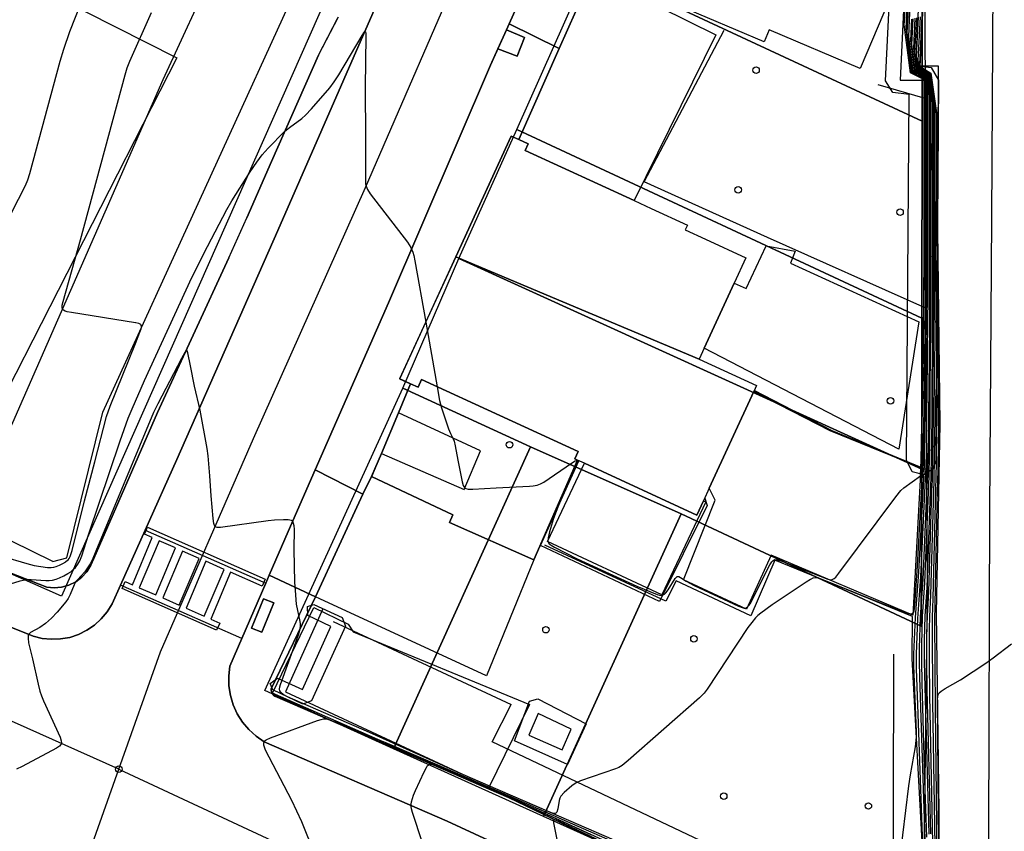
# Model space of a CAD drawing. Extents: x 0 to 85000, y -1 to 75000.
# Tile 75 of 147: x 39161 to 39312, y 62311 to 62436. Entities that reach past the tile are written whole.
import ezdxf

# ---------------------------------------------------------------- set-up
doc = ezdxf.new("R2010")
doc.units = 0
doc.header["$MEASUREMENT"] = 0
doc.header["$PDMODE"] = 33
doc.header["$PDSIZE"] = -3
for name, color, linetype in [('BOS3D_ACTIVE_POLY_CLIP', 227, 'CONTINUOUS'), ('BOS3D_PAVEMENT_MARKINGS_PO', 9, 'CONTINUOUS'), ('CONTOUR_CLIP', 120, 'CONTINUOUS'), ('DRIVEWAY_CLIP', 210, 'CONTINUOUS'), ('DTM_INFOTECHBREAKS_CLIP', 4, 'CONTINUOUS'), ('DTM_POINT', 158, 'CONTINUOUS'), ('FENCE_CLIP', 96, 'CONTINUOUS'), ('IMPERV_OTHER_CLIP', 126, 'CONTINUOUS'), ('PARCELS_FULL_17_CLIP', 7, 'CONTINUOUS'), ('RAIL_CLIP', 171, 'CONTINUOUS'), ('ROAD_CLIP', 197, 'CONTINUOUS'), ('SIDEWALK_CLIP', 78, 'CONTINUOUS'), ('SPOT_ELEV', 82, 'CONTINUOUS')]:
    doc.layers.add(name, color=color, linetype=linetype)

msp = doc.modelspace()

# ---------------------------------------------------------------- linework, layer by layer
at = {"layer": 'BOS3D_ACTIVE_POLY_CLIP'}
for points, elevation in [([(39294.48, 62438.75), (39289.96, 62428.14), (39276.01, 62434.08), (39275.21, 62432.21), (39249.1, 62443.33), (39247.82, 62443.87), (39255.84, 62462.72), (39256.64, 62462.37), (39279.81, 62452.51), (39284, 62450.72), (39283.69, 62450), (39281.51, 62444.89), (39285.33, 62443.27), (39292.98, 62440.01), (39294.51, 62439.36), (39294.71, 62439.28)], 46), ([(39301.12, 62366.53), (39299.73, 62365.69), (39297.97, 62366.11), (39297.09, 62367.93), (39297.51, 62424.1), (39294.97, 62424.42), (39293.89, 62426.21), (39294.48, 62438.75), (39294.51, 62439.36), (39295.19, 62453.54), (39297.28, 62455.45), (39299, 62454.8), (39299.66, 62453.33), (39298.49, 62428.59), (39300.88, 62428.29), (39302.01, 62426.34), (39301.59, 62367.86)], 20.76), ([(39265.24, 62383.46), (39227.87, 62399.2), (39236.39, 62417.74), (39237.53, 62417.21), (39238.99, 62416.54), (39238.52, 62415.52), (39255.24, 62407.83), (39257.89, 62406.62), (39263.46, 62404.05), (39263.12, 62403.3), (39266.23, 62401.87), (39272.4, 62399.03), (39270.6, 62395.12), (39266.01, 62385.14)], 46), ([(39265.24, 62383.46), (39274.05, 62379.41), (39273.63, 62378.5), (39266.78, 62363.6), (39265.91, 62361.69), (39264.9, 62359.5), (39247.61, 62367.45), (39246.57, 62367.93), (39246.16, 62368.11), (39246.68, 62369.25), (39222.61, 62380.31), (39222.08, 62379.14), (39220.92, 62379.67), (39219.25, 62380.44), (39227.87, 62399.2)], 46), ([(39210.93, 62342.44), (39205.72, 62330.93), (39204.38, 62330.44), (39199.78, 62332.63), (39199.35, 62333.59), (39200.47, 62334.45), (39204.31, 62332.68), (39208.69, 62342.36), (39205.13, 62344.04), (39205.07, 62345.45), (39206.08, 62345.74), (39210.43, 62343.77)], 20.2), ([(39240.46, 62331.24), (39247.87, 62327.41), (39245.03, 62321.18), (39236.86, 62324.81), (39239.19, 62330.88)], 20.16), ([(39239.1, 62325.68), (39244.18, 62323.43), (39245.61, 62326.58), (39240.54, 62328.99)], 20.16)]:
    msp.add_lwpolyline(points, close=True, dxfattribs=dict(at, elevation=elevation))
at = {"layer": 'BOS3D_ACTIVE_POLY_CLIP', "elevation": 85.5}
msp.add_lwpolyline([(39147.5, 62448.75), (39185, 62429.75), (39153.75, 62368.5), (39115.06, 62388), (39115.81, 62389.75), (39104.05, 62396.1), (39104, 62396), (39093.11, 62401.97), (39092.19, 62400.25), (39092.14, 62400.28), (39092.12, 62400.25), (39088.41, 62402.21), (39054.06, 62420), (39066.94, 62445.5)], dxfattribs=at)
at = {"layer": 'BOS3D_PAVEMENT_MARKINGS_PO'}
for points in [[(39180.53, 62357.63), (39198.59, 62349.65), (39198.11, 62348.56), (39193.27, 62350.7), (39190.25, 62343.49), (39191.61, 62342.89), (39191.13, 62341.8), (39176.63, 62348.19), (39177.1, 62349.28), (39178.21, 62348.79), (39181.24, 62356.02), (39180.05, 62356.54)], [(39182.33, 62355.54), (39179.25, 62348.33), (39181.81, 62347.21), (39184.8, 62354.44)], [(39185.91, 62353.95), (39182.85, 62346.75), (39185.38, 62345.63), (39188.46, 62352.83)], [(39189.45, 62352.39), (39186.46, 62345.16), (39189.23, 62343.94), (39192.31, 62351.12)]]:
    msp.add_lwpolyline(points, close=True, dxfattribs=at)
at = {"layer": 'CONTOUR_CLIP'}
for p, q in [((39223.24, 62389.13, 20), (39224.99, 62379.22, 20)), ((39170.86, 62361.66, 21), (39172.42, 62367.66, 21))]:
    msp.add_line(p, q, dxfattribs=at)
for points, elevation in [([(39224.99, 62379.22), (39225.37, 62377.12), (39225.68, 62375.97), (39226.72, 62372.75), (39227.03, 62372.03), (39227.46, 62371.21), (39227.59, 62370.87), (39227.76, 62370.14), (39228.18, 62367.91), (39228.86, 62364.58), (39229.02, 62364.05), (39229.18, 62363.75), (39229.29, 62363.65), (39229.42, 62363.57), (39229.74, 62363.49), (39230.49, 62363.48), (39234.05, 62363.69), (39239.18, 62363.94), (39239.77, 62363.98), (39240.34, 62364.07), (39240.87, 62364.27), (39241.37, 62364.56), (39245.62, 62367.46), (39246.22, 62367.82), (39246.47, 62367.89), (39246.51, 62367.88), (39246.52, 62367.78), (39246.38, 62367.36), (39243.63, 62360.96), (39243.27, 62360.05), (39242.89, 62358.96), (39242.26, 62356.9), (39242.03, 62355.97), (39242, 62355.47), (39242.05, 62355.32), (39242.23, 62355.07), (39242.51, 62354.85), (39243, 62354.57), (39246.51, 62352.79), (39255.65, 62348.58), (39258.78, 62347.28), (39259.13, 62347.18), (39259.47, 62347.14), (39259.63, 62347.17), (39259.9, 62347.32), (39260.14, 62347.56), (39260.48, 62348.01), (39261.58, 62349.74), (39261.78, 62349.96), (39261.88, 62350.03), (39261.99, 62350.06), (39262.11, 62350.05), (39262.37, 62349.92), (39263.26, 62349.31), (39264.47, 62348.69), (39271.3, 62345.49), (39271.84, 62345.27), (39272.17, 62345.19), (39272.33, 62345.19), (39272.48, 62345.22), (39272.69, 62345.37), (39272.88, 62345.6), (39273.06, 62345.87), (39276.1, 62351.84), (39276.39, 62352.3), (39276.61, 62352.53), (39276.74, 62352.61), (39276.89, 62352.64), (39277.22, 62352.62), (39277.94, 62352.39), (39285.03, 62349.63), (39285.53, 62349.54), (39285.69, 62349.57), (39285.97, 62349.72), (39286.23, 62349.96), (39286.72, 62350.57), (39295.44, 62362.27), (39296.24, 62363.25), (39296.67, 62363.67), (39299.24, 62365.53), (39299.31, 62366.79), (39299.35, 62367.89), (39299.34, 62367.91), (39299.5, 62375.97), (39299.5, 62376.01), (39299.66, 62384.05), (39299.75, 62391.89), (39299.76, 62392.07), (39299.84, 62399.82), (39299.84, 62400.12), (39299.84, 62408.6), (39299.83, 62408.9), (39299.84, 62417.35), (39299.84, 62417.66), (39299.85, 62426.09), (39299.81, 62426.39), (39299.74, 62426.43), (39297.69, 62427.44), (39296.74, 62434.83), (39296.77, 62435.36), (39297.16, 62443.71)], 20), ([(39297.4, 62442.98), (39297.03, 62435.44), (39296.98, 62434.22), (39297.83, 62427.54), (39299.68, 62426.63), (39299.91, 62426.48), (39300.05, 62425.53), (39300.03, 62417.89), (39300.04, 62416.83), (39300.03, 62409.16), (39300.03, 62408.12), (39300.03, 62400.42), (39300.03, 62399.25), (39299.97, 62392.19), (39299.96, 62391.14), (39299.87, 62383.99), (39299.75, 62376.72), (39299.74, 62375.75), (39299.61, 62368.41), (39299.59, 62367.52), (39299.55, 62366.52), (39299.36, 62362.9), (39298.74, 62351.69), (39298.33, 62345.66), (39298.21, 62344.73), (39298.1, 62344.44), (39298.02, 62344.34), (39297.8, 62344.25), (39297.65, 62344.25), (39297.32, 62344.32), (39296.78, 62344.51), (39292.14, 62346.35), (39283.89, 62349.7), (39283.38, 62349.84), (39283.04, 62349.86), (39282.7, 62349.77), (39282.36, 62349.61), (39281.7, 62349.2), (39276.44, 62345.68), (39274.71, 62344.43), (39274.27, 62344.06), (39273.91, 62343.7), (39273.32, 62343), (39272.74, 62342.2), (39266.47, 62332.74), (39265.99, 62332.12), (39265.28, 62331.42), (39254.35, 62321.75), (39253.42, 62321), (39252.91, 62320.72), (39252.37, 62320.51), (39247.02, 62318.66), (39246.33, 62318.32), (39245.7, 62317.86), (39244.52, 62316.85), (39244.02, 62316.29), (39243.85, 62315.97), (39243.74, 62315.62), (39243.52, 62314.32), (39243.39, 62313.85), (39243.23, 62313.66), (39243.12, 62313.62), (39242.83, 62313.65), (39241.95, 62313.97), (39229.03, 62319.56), (39214.6, 62326.09), (39202.04, 62331.55), (39201.36, 62331.9), (39200.97, 62332.22), (39200.83, 62332.49), (39200.8, 62332.75), (39200.84, 62333.1), (39200.94, 62333.47), (39203.69, 62341.07), (39203.93, 62341.81), (39204.03, 62342.38), (39204.02, 62342.76), (39203.97, 62343.14), (39203.42, 62345.82), (39203.22, 62347.9), (39203.16, 62349.16), (39203.03, 62354.22), (39203.09, 62357.31), (39203.04, 62357.86), (39202.96, 62358.2), (39202.83, 62358.49), (39202.73, 62358.6), (39202.61, 62358.67), (39202.13, 62358.77), (39201.38, 62358.77), (39200.02, 62358.7), (39199.03, 62358.6), (39191.73, 62357.57), (39191.21, 62357.57), (39190.94, 62357.68), (39190.85, 62357.78), (39190.78, 62357.91), (39190.69, 62358.22), (39190.59, 62358.96), (39190.3, 62362.46), (39190.11, 62365.5), (39189.84, 62368.58), (39189.69, 62369.74), (39188.6, 62375.61), (39187.74, 62379.28), (39187.1, 62382.42), (39186.73, 62384.44), (39186.61, 62384.75), (39186.56, 62384.79), (39186.5, 62384.77), (39186.27, 62384.49), (39185.74, 62383.56), (39182.08, 62376.61), (39181.41, 62375.24), (39172.6, 62353.94), (39172.12, 62352.84), (39171.7, 62352.01), (39171.31, 62351.38), (39170.88, 62350.79), (39169.76, 62349.54), (39169.46, 62349.17), (39169.25, 62348.77), (39168.63, 62347.27), (39168.31, 62346.66), (39167.95, 62346.15), (39166.63, 62344.55), (39165.79, 62343.67), (39164.86, 62342.85), (39163.98, 62342.23), (39162.55, 62341.43), (39162.32, 62341.25), (39162.19, 62341.01), (39162.16, 62340.55), (39162.26, 62339.87), (39162.87, 62337.38), (39163.71, 62333.51), (39163.98, 62332.43), (39164.23, 62331.69), (39164.54, 62330.95), (39167.08, 62325.34), (39167.27, 62324.81), (39167.31, 62324.49), (39167.28, 62324.35), (39167.22, 62324.22), (39166.99, 62323.98), (39166.52, 62323.68), (39161.26, 62320.83), (39160.38, 62320.45)], 19), ([(39296.06, 62306.53), (39297.47, 62317.86), (39297.71, 62319.57), (39298.46, 62323.85), (39298.6, 62324.83), (39298.63, 62325.4), (39298.62, 62326.16), (39298.24, 62336.35), (39298.22, 62338.11), (39298.46, 62343.75), (39299.01, 62350.71), (39299.63, 62362.91), (39299.8, 62366.24), (39299.84, 62367.14), (39299.87, 62368.92), (39299.98, 62375.53), (39300.01, 62377.43), (39300.1, 62383.93), (39300.17, 62390.38), (39300.19, 62392.31), (39300.22, 62398.68), (39300.23, 62400.72), (39300.22, 62407.64), (39300.22, 62409.42), (39300.23, 62416.31), (39300.23, 62418.11), (39300.24, 62424.99), (39300.01, 62426.59), (39299.63, 62426.82), (39297.97, 62427.65), (39297.21, 62433.62), (39297.3, 62435.52), (39297.63, 62442.25)], 18), ([(39171.23, 62440.68), (39168.52, 62433.75), (39167.6, 62431.04), (39167.04, 62429.17), (39162.4, 62411.91), (39162.1, 62410.98), (39161.7, 62410.09), (39159.56, 62405.91)], 22), ([(39299.62, 62308.68), (39298.88, 62328.92), (39298.64, 62335.87), (39298.61, 62338.1), (39298.82, 62343.6), (39299.31, 62350.03), (39299.91, 62362.94), (39300.06, 62365.97), (39300.09, 62366.76), (39300.14, 62369.42), (39300.22, 62375.3), (39300.25, 62378.12), (39300.33, 62383.87), (39300.39, 62389.62), (39300.4, 62392.43), (39300.42, 62398.1), (39300.42, 62401.02), (39300.41, 62407.14), (39300.41, 62409.67), (39300.42, 62415.79), (39300.43, 62418.34), (39300.44, 62424.43), (39300.12, 62426.69), (39299.58, 62427.02), (39298.12, 62427.75), (39297.45, 62433.01), (39297.57, 62435.6), (39297.87, 62441.52)], 17), ([(39178.72, 62389.04), (39178.68, 62389.05), (39168.85, 62390.61), (39168.16, 62390.74), (39167.85, 62390.83), (39167.6, 62390.96), (39167.45, 62391.14), (39167.39, 62391.37), (39167.43, 62391.74), (39167.56, 62392.29), (39170.24, 62401.81), (39177.07, 62427.16), (39177.4, 62428.23), (39177.8, 62429.27), (39181.11, 62436.73)], 21), ([(39297.84, 62435.68), (39297.68, 62432.4), (39298.26, 62427.85), (39299.53, 62427.22), (39300.22, 62426.79), (39300.63, 62423.88), (39300.62, 62418.56), (39300.62, 62415.26), (39300.61, 62409.93), (39300.6, 62406.66), (39300.61, 62401.31), (39300.61, 62397.52), (39300.61, 62392.55), (39300.6, 62388.86), (39300.55, 62383.81), (39300.5, 62378.81), (39300.47, 62375.08), (39300.4, 62369.93), (39300.34, 62366.38), (39300.31, 62365.69), (39300.18, 62362.98), (39299.61, 62349.57), (39299.19, 62343.85), (39299.02, 62339.02), (39299.02, 62337.1), (39299.07, 62334.6), (39299.94, 62308.17)], 16), ([(39300.21, 62309.98), (39299.92, 62318.71), (39299.48, 62333.73), (39299.42, 62337.02), (39299.42, 62339.56), (39299.56, 62343.9), (39299.92, 62349.08), (39300.46, 62363.03), (39300.56, 62365.41), (39300.58, 62366.01), (39300.67, 62370.44), (39300.71, 62374.85), (39300.74, 62379.48), (39300.78, 62383.75), (39300.82, 62388.1), (39300.82, 62392.67), (39300.81, 62396.93), (39300.8, 62401.61), (39300.79, 62406.18), (39300.8, 62410.19), (39300.81, 62414.75), (39300.82, 62418.79), (39300.83, 62423.33), (39300.33, 62426.89), (39299.48, 62427.41), (39298.41, 62427.95), (39297.91, 62431.8), (39298.11, 62435.76)], 15), ([(39298.38, 62435.84), (39298.15, 62431.19), (39298.55, 62428.05), (39299.42, 62427.61), (39300.43, 62426.99), (39301.02, 62422.78), (39301.01, 62419.01), (39301, 62414.23), (39300.99, 62410.45), (39300.99, 62405.69), (39300.99, 62401.9), (39301.01, 62396.34), (39301.02, 62392.79), (39301.03, 62387.31), (39301.01, 62383.69), (39300.98, 62380.16), (39300.97, 62374.62), (39300.93, 62370.94), (39300.83, 62365.63), (39300.82, 62365.13), (39300.73, 62363.1), (39300.22, 62348.38), (39299.93, 62343.96), (39299.82, 62340.3), (39299.82, 62336.95), (39299.89, 62333.07), (39300.5, 62310.44)], 14), ([(39300.81, 62310.5), (39300.28, 62332.61), (39300.23, 62337.08), (39300.22, 62341.23), (39300.3, 62344), (39300.53, 62347.7), (39301, 62363.19), (39301.07, 62364.85), (39301.08, 62365.25), (39301.19, 62371.44), (39301.22, 62374.38), (39301.21, 62380.82), (39301.23, 62383.63), (39301.25, 62386.53), (39301.23, 62392.91), (39301.22, 62395.73), (39301.19, 62402.2), (39301.18, 62405.2), (39301.19, 62410.71), (39301.2, 62413.71), (39301.21, 62419.24), (39301.22, 62422.22), (39300.53, 62427.09), (39299.37, 62427.81), (39298.69, 62428.15), (39298.38, 62430.58), (39298.66, 62435.92)], 13), ([(39301.15, 62309.06), (39300.69, 62331.76), (39300.63, 62337.01), (39300.61, 62341.96), (39300.67, 62343.88), (39300.85, 62347.18), (39301.27, 62363.29), (39301.32, 62364.57), (39301.33, 62364.86), (39301.46, 62371.94), (39301.47, 62374.15), (39301.45, 62381.49), (39301.46, 62383.58), (39301.47, 62385.75), (39301.43, 62393.02), (39301.42, 62395.14), (39301.38, 62402.49), (39301.37, 62404.72), (39301.38, 62410.97), (39301.39, 62413.2), (39301.41, 62419.46), (39301.41, 62421.68), (39300.64, 62427.19), (39299.32, 62428.01), (39298.84, 62428.25), (39298.62, 62429.98), (39298.93, 62436)], 12), ([(39299.2, 62436.08), (39298.85, 62429.38), (39298.98, 62428.35), (39299.27, 62428.21), (39300.74, 62427.29), (39301.61, 62421.12), (39301.61, 62419.69), (39301.58, 62412.67), (39301.58, 62411.23), (39301.56, 62404.23), (39301.57, 62402.78), (39301.62, 62394.53), (39301.64, 62393.14), (39301.69, 62384.96), (39301.69, 62383.52), (39301.68, 62382.14), (39301.73, 62373.91), (39301.72, 62372.45), (39301.58, 62364.49), (39301.57, 62364.3), (39301.54, 62363.42), (39301.16, 62346.68), (39301.03, 62343.79), (39301.01, 62342.5), (39301.09, 62330.73), (39301.46, 62308.68)], 11), ([(39299.47, 62436.16), (39299.08, 62428.78), (39299.12, 62428.45), (39299.21, 62428.41), (39300.84, 62427.39), (39301.8, 62420.58), (39301.8, 62419.92), (39301.77, 62412.16), (39301.77, 62411.48), (39301.75, 62403.75), (39301.75, 62403.06), (39301.83, 62393.92), (39301.84, 62393.26), (39301.92, 62384.15), (39301.91, 62383.46), (39301.91, 62382.79), (39301.98, 62373.68), (39301.98, 62372.95), (39301.83, 62364.11), (39301.83, 62364.02), (39301.81, 62363.56), (39301.4, 62343.23), (39301.49, 62329.73), (39301.82, 62302.92)], 10), ([(39158.16, 62348.49), (39160.94, 62349.36), (39161.87, 62349.57), (39162.62, 62349.58), (39164.88, 62349.42), (39165.43, 62349.43), (39165.94, 62349.5), (39166.48, 62349.64), (39167.02, 62349.85), (39167.68, 62350.16), (39168.3, 62350.51), (39168.73, 62350.79), (39169.11, 62351.1), (39169.44, 62351.44), (39169.82, 62351.92), (39170.13, 62352.45), (39170.45, 62353.24), (39171.49, 62356.59), (39176.3, 62370.88), (39177.56, 62374.36), (39178.14, 62375.82), (39180.03, 62380.18), (39187.31, 62395.99), (39189.74, 62400.75), (39192.72, 62406.43), (39193.49, 62407.77), (39196.3, 62412.26), (39197.31, 62413.74), (39198.14, 62414.87), (39199.07, 62415.89), (39201.57, 62418.43), (39202.32, 62419.05), (39204.21, 62420.44), (39204.8, 62420.95), (39205.71, 62421.94), (39208.5, 62425.16), (39209.16, 62426.07), (39209.9, 62427.17), (39213.47, 62433.19), (39213.75, 62433.62), (39213.9, 62433.78), (39213.96, 62433.8), (39214, 62433.75), (39214.04, 62433.54), (39214.06, 62433.03), (39213.97, 62425.3), (39214.02, 62417.35), (39213.99, 62411.2), (39214.02, 62410.42), (39214.08, 62410.04), (39214.29, 62409.52), (39214.73, 62408.87), (39220.46, 62401.44), (39220.97, 62400.61), (39221.26, 62399.91), (39221.42, 62399.36), (39221.57, 62398.57), (39223.24, 62389.13)], 20), ([(39178.66, 62385.86), (39179.35, 62387.58), (39179.53, 62388.11), (39179.59, 62388.43), (39179.55, 62388.69), (39179.47, 62388.78), (39179.2, 62388.92), (39178.72, 62389.04)], 21), ([(39172.42, 62367.66), (39174.24, 62374.66), (39174.8, 62376.22), (39178.66, 62385.86)], 21), ([(39169.15, 62354.92), (39170.22, 62359.19), (39170.86, 62361.66)], 21), ([(39167.99, 62352.33), (39168.32, 62352.61), (39168.48, 62352.82), (39168.63, 62353.1), (39168.93, 62354.03), (39169.15, 62354.92)], 21), ([(39158.14, 62353.15), (39161.97, 62352.03), (39163.12, 62351.76), (39165.17, 62351.45), (39165.72, 62351.43), (39166.13, 62351.49), (39166.48, 62351.6), (39166.49, 62351.6)], 21), ([(39166.49, 62351.6), (39167, 62351.8), (39167.5, 62352.04), (39167.97, 62352.31), (39167.99, 62352.33)], 21), ([(39302.15, 62302.46), (39302, 62313.79), (39301.85, 62331.18), (39301.89, 62331.54), (39301.97, 62331.88), (39302.13, 62332.17), (39302.39, 62332.41), (39303.01, 62332.82), (39305.37, 62334.17), (39309.28, 62336.72), (39310.4, 62337.53), (39313.23, 62339.72)], 9), ([(39206.19, 62307.4), (39204.21, 62312.36), (39202.7, 62315.61), (39198.66, 62323.36), (39198.46, 62323.84), (39198.38, 62324.14), (39198.37, 62324.43), (39198.44, 62324.68), (39198.59, 62324.85), (39198.73, 62324.95), (39199.4, 62325.27), (39206.64, 62327.92), (39207.2, 62328.09), (39207.56, 62328.16), (39207.93, 62328.16), (39208.29, 62328.08), (39209.32, 62327.72), (39217.31, 62324.42), (39224.72, 62321.26), (39236.16, 62316.28), (39244.97, 62312.38), (39262.17, 62304.85)], 18), ([(39222.75, 62309.14), (39221.22, 62313.79), (39221.06, 62314.34), (39221, 62314.72), (39221, 62315.08), (39221.05, 62315.43), (39221.37, 62316.47), (39221.67, 62317.18), (39223, 62320.04), (39223.35, 62320.71), (39223.54, 62320.99), (39223.78, 62321.16), (39224.06, 62321.19), (39224.38, 62321.13), (39225.07, 62320.87), (39235.01, 62316.63), (39248.73, 62310.37)], 17), ([(39251.21, 62308.87), (39243.75, 62312.39), (39243.3, 62312.58), (39242.96, 62312.64), (39242.89, 62312.61), (39242.85, 62312.55), (39242.85, 62312.21), (39243.87, 62307.35)], 16)]:
    msp.add_lwpolyline(points, dxfattribs=dict(at, elevation=elevation))
at = {"layer": 'DRIVEWAY_CLIP'}
for points in [[(39248.86, 62442.7), (39243.73, 62431.2), (39236.06, 62435), (39241.18, 62446.48)], [(39243.73, 62431.2), (39248.86, 62442.7), (39250.59, 62441.85), (39267.81, 62433.3), (39255.24, 62407.83), (39238.52, 62415.52), (39238.99, 62416.54), (39237.53, 62417.21)], [(39213.61, 62362.72), (39206.34, 62346.9), (39199.2, 62350.25), (39202.1, 62356.97), (39206.24, 62366.42)], [(39206.34, 62346.9), (39213.61, 62362.72), (39214.94, 62365.41), (39227.39, 62359.55), (39226.88, 62358.36), (39239.85, 62352.62), (39232.6, 62334.79), (39206.96, 62346.6)]]:
    msp.add_lwpolyline(points, close=True, dxfattribs=at)
at = {"layer": 'DTM_INFOTECHBREAKS_CLIP'}
for p, q in [((39206.79, 62430.16, 20.51), (39209.84, 62436.04, 20.02)), ((39206.79, 62430.16, 20.51), (39199.58, 62413.82, 19.79)), ((39199.58, 62413.82, 19.79), (39195.77, 62405.18, 19.41)), ((39193.01, 62399.04, 19.27), (39195.77, 62405.18, 19.41)), ((39239.85, 62352.62, 19.77), (39246.57, 62367.93, 19.98)), ((39209.03, 62343.13, 19.67), (39236.35, 62330.37, 19.5))]:
    msp.add_line(p, q, dxfattribs=at)
for points in [[(39255.57, 62590.95, 20.46), (39247.88, 62564.35, 20.46), (39223.55, 62514.52, 20.49), (39182.88, 62426.36, 20.43), (39156.1, 62365.37, 21.4), (39126.73, 62377.89, 22.19), (39081.76, 62397, 24.95)], [(39033.04, 62037.28, 20.41), (39059.68, 62088.88, 20.78), (39083.54, 62134.73, 20.52), (39101.64, 62168.03, 19.87), (39121.57, 62206.08, 19.28), (39140.63, 62245.19, 19.17), (39160.16, 62282.37, 18.94), (39172.06, 62309, 18.59), (39176.12, 62320.43, 18.61), (39182.52, 62338.49, 18.64), (39196.77, 62371.28, 19.26), (39214.01, 62409.82, 20), (39230.21, 62447.26, 20.38), (39245.26, 62482.63, 20.55), (39259.62, 62515.53, 20.51), (39272.57, 62543.68, 19.67), (39274.77, 62549.95, 19.75), (39276.69, 62556.31, 19.78), (39278.32, 62562.74, 19.76), (39279.67, 62569.25, 19.7), (39280.09, 62573.18, 19.63), (39280.3, 62577.12, 19.59), (39280.3, 62581.08, 19.57), (39280.1, 62585.02, 19.58)], [(39311.07, 62550.61, 9.51), (39310.46, 62506.15, 9.63), (39310.45, 62459.02, 9.57), (39310.14, 62405.01, 9.39), (39309.86, 62360.24, 9.33), (39309.68, 62310.53, 8.62), (39309.79, 62251.7, 8.3)], [(39302.24, 62373.44, 9.02), (39301.92, 62403.32, 9.11), (39301.99, 62428.5, 9.16), (39299.19, 62428.5, 9.54), (39300.75, 62459.23, 9.8), (39302.2, 62483.48, 9.43), (39304.32, 62523.9, 9.82), (39304.9, 62541.77, 10.5)], [(39165.95, 62352.35, 21.5), (39168.12, 62352.91, 21.29), (39173.64, 62375.3, 21.23), (39205.1, 62444.22, 20.07), (39235.39, 62511.79, 20.18), (39244.06, 62533.51, 20.62)], [(39176.12, 62320.43, 18.61), (39155.66, 62329.57, 19.54), (39118.33, 62345.66, 21.27), (39080.99, 62361.96, 22.78), (39043.44, 62378.69, 24.42), (39009.89, 62393.46, 25.94), (38981.14, 62405.87, 27.01), (38976.88, 62407.71, 27.17), (38947.15, 62421.02, 28.24), (38939.97, 62424.23, 28.5), (38911.95, 62437.28, 29.9), (38866.5, 62457.06, 32.14), (38834.91, 62471.55, 33.9), (38829.84, 62473.76, 34.21)], [(39143.7, 62348.65, 20.17), (39162.95, 62340.89, 18.94), (39164.32, 62340.54, 18.82), (39165.74, 62340.4, 18.7), (39167.16, 62340.45, 18.6), (39168.56, 62340.7, 18.52), (39169.91, 62341.15, 18.46), (39171.19, 62341.78, 18.42), (39172.37, 62342.58, 18.4), (39173.42, 62343.54, 18.39), (39174.33, 62344.64, 18.42), (39175.08, 62345.85, 18.46), (39185.03, 62368.04, 18.81), (39200.52, 62403.22, 19.66), (39214.06, 62434.17, 20), (39228.41, 62467.06, 20.28)], [(39297.41, 62453.2, 20.75), (39296.13, 62426.35, 20.76), (39299.76, 62426.34, 20.45), (39299.77, 62400.02, 20.35), (39299.65, 62384.05, 20.07), (39299.34, 62367.9, 20.02)], [(39241.18, 62446.48, 20.43), (39236.06, 62435, 20.38), (39233.21, 62428.62, 20.35), (39217.51, 62392.09, 19.89), (39206.24, 62366.42, 19.21), (39202.1, 62356.97, 18.95), (39199.2, 62350.25, 18.77), (39193.16, 62336.26, 18.4), (39192.99, 62334.76, 18.44), (39193.02, 62333.25, 18.45), (39193.25, 62331.76, 18.44), (39193.69, 62330.32, 18.41), (39194.31, 62328.94, 18.35), (39195.12, 62327.67, 18.29), (39196.09, 62326.52, 18.2), (39197.21, 62325.5, 18.1), (39198.45, 62324.66, 17.98), (39226.53, 62312.43, 16.75), (39260.8, 62296.58, 15.31), (39289.96, 62281.85, 14.05), (39294.55, 62279.45, 14.05)], [(39241.18, 62446.48, 20.43), (39248.86, 62442.7, 20.64), (39250.6, 62441.85, 20.69), (39267.81, 62433.3, 20.49), (39255.24, 62407.83, 20.39)], [(39237.53, 62417.21, 20.45), (39243.74, 62431.2, 20.49), (39236.06, 62435, 20.38)], [(39275.52, 62400.86, 20.94), (39279.98, 62400.04, 20.86), (39279.27, 62398.2, 20.92), (39298.96, 62389.17, 20.45), (39295.92, 62369.6, 20.19), (39266.01, 62385.14, 20.85)], [(39193.01, 62399.04, 19.27), (39182.07, 62375.24, 18.81), (39172.28, 62352.84, 18.93), (39171.83, 62351.77, 18.88), (39171.2, 62350.79, 18.88), (39170.41, 62349.94, 18.91), (39169.48, 62349.24, 18.98), (39168.44, 62348.73, 19.09), (39167.32, 62348.42, 19.23), (39166.18, 62348.31, 19.4), (39165.03, 62348.41, 19.58), (39158.23, 62351.07, 20.48)], [(39165.95, 62352.35, 21.5), (39140.64, 62364.81, 22.33), (39116.32, 62375.98, 23.36), (39082.15, 62392.46, 24.72), (39079.07, 62386.19, 24.1)], [(39214.95, 62365.41, 19.49), (39216.43, 62368.95, 19.56), (39219.05, 62375.2, 19.69), (39220.92, 62379.67, 19.78)], [(39273.63, 62378.5, 20.5), (39285.33, 62372.49, 20.2), (39299.31, 62366.79, 20.02), (39298.07, 62344.12, 19.66), (39276.32, 62353.31, 20.26), (39272.54, 62345.01, 20.1), (39262.84, 62349.52, 20.1), (39267.72, 62361.78, 20.18), (39266.78, 62363.6, 20.24)], [(39216.43, 62368.95, 19.56), (39229.13, 62363.44, 20), (39231.68, 62369.36, 20.15), (39219.05, 62375.2, 19.69)], [(39302.12, 62273.86, 8.8), (39302.18, 62302.5, 8.91), (39302.1, 62314.01, 8.69), (39301.71, 62344.4, 9.21), (39302.24, 62373.44, 9.02)], [(39206.24, 62366.42, 19.21), (39213.61, 62362.72, 19.45), (39214.95, 62365.41, 19.49), (39227.39, 62359.55, 19.86), (39226.88, 62358.36, 19.87), (39239.85, 62352.62, 19.77), (39232.6, 62334.79, 19.74), (39206.96, 62346.6, 19.22), (39206.34, 62346.9, 19.18), (39199.2, 62350.25, 18.77)], [(39265.91, 62361.69, 20.81), (39266.28, 62361.5, 20.83), (39259.5, 62347.21, 20.93), (39241.97, 62355.43, 20.87), (39247.61, 62367.45, 20.6)], [(39298.02, 62343.88, 18.67), (39276.85, 62352.57, 19.14), (39273.19, 62344.02, 19.01), (39261.73, 62349.39, 19.4), (39260.13, 62346.28, 19.42), (39241.54, 62354.85, 19.67)], [(39294.55, 62279.45, 14.05), (39297.65, 62285.59, 14.41), (39276.64, 62296.53, 14.83), (39235.97, 62316.1, 16.23), (39200.05, 62331.64, 18.48), (39199.92, 62331.77, 18.49), (39199.81, 62331.91, 18.51), (39199.71, 62332.06, 18.52), (39199.63, 62332.22, 18.54), (39199.57, 62332.39, 18.56), (39199.52, 62332.56, 18.58), (39199.49, 62332.73, 18.6), (39199.49, 62332.81, 18.61), (39206.34, 62346.9, 19.18)], [(39207.44, 62345.09, 19.67), (39201.7, 62332.33, 19.39), (39228.91, 62319.68, 19.42), (39253.3, 62309.08, 18.71), (39285.54, 62294.42, 17.44), (39297.97, 62288.35, 16.66)], [(39300.07, 62245.03, 13.62), (39300.18, 62272.31, 14.07), (39299.67, 62286.94, 15.56), (39299.43, 62288.93, 16.66), (39299.57, 62308.35, 17.21), (39297.97, 62337.47, 18.59), (39298.02, 62343.88, 18.67)], [(39295.09, 62338.09, 18.76), (39295.02, 62313.8, 18.45), (39295.01, 62297.72, 18.02), (39294.37, 62296.82, 18.02), (39292.15, 62296.77, 18.13), (39259.45, 62312.31, 18.9), (39233.47, 62324.65, 19.09), (39236.35, 62330.37, 19.5)], [(39176.12, 62320.43, 18.61), (39200.37, 62309.12, 18.32), (39234.58, 62293.72, 16.55), (39264.02, 62280.58, 15.05), (39282.97, 62271.42, 14.17), (39284.15, 62270.62, 14.16), (39285.2, 62269.66, 14.16), (39286.11, 62268.56, 14.15), (39286.85, 62267.35, 14.15), (39287.41, 62266.04, 14.16), (39287.79, 62264.67, 14.16), (39287.97, 62263.26, 14.17), (39285.5, 62252.59, 14.03), (39276.11, 62228.59, 14.15), (39256.18, 62185.28, 14.88), (39236.71, 62139.44, 14.65)]]:
    msp.add_polyline3d(points, dxfattribs=at)
at = {"layer": 'DTM_POINT'}
for p in [(39273.98, 62427.85, 20.36), (39271.24, 62409.46, 20.54), (39296.1, 62406.03, 20.46), (39294.62, 62377.04, 20.1), (39236.11, 62370.3, 20.6), (39241.71, 62341.87, 19.81), (39264.44, 62340.47, 19.29), (39269.02, 62316.29, 18.64), (39291.23, 62314.78, 18.74)]:
    msp.add_point(p, dxfattribs=at)
at = {"layer": 'FENCE_CLIP'}
for p, q in [((39299.95, 62423.5), (39292.76, 62425.59)), ((39300.22, 62366.42), (39300.08, 62391.31))]:
    msp.add_line(p, q, dxfattribs=at)
for points in [[(39285.07, 62525.12), (39296.44, 62551.39), (39300.54, 62560.69), (39299.65, 62476.86), (39299.94, 62425.09), (39299.95, 62423.5)], [(39300.08, 62391.31), (39275.74, 62402.13), (39256.78, 62410.71), (39269.08, 62433.99)], [(39300.08, 62391.31), (39300.03, 62399.37), (39299.95, 62423.5)], [(39300.22, 62366.42), (39285.69, 62372.42), (39273.7, 62378.65)], [(39266.1, 62362.1), (39266.45, 62360.98), (39259.17, 62346.22), (39240.86, 62354.82), (39246.77, 62367.83)], [(39299.54, 62285.02), (39299.55, 62285.11), (39300.32, 62347.82), (39300.22, 62366.42)], [(39299.54, 62285.02), (39280.5, 62294.73), (39250.41, 62309.57), (39235.58, 62316.33), (39232.87, 62317.52)]]:
    msp.add_lwpolyline(points, dxfattribs=at)
msp.add_lwpolyline([(39232.87, 62317.52), (39199.7, 62332.13), (39206.05, 62345.27), (39211.33, 62342.71), (39212.1, 62341.55), (39239.21, 62330.36)], close=True, dxfattribs=at)
at = {"layer": 'IMPERV_OTHER_CLIP'}
for points in [[(39279.27, 62398.2), (39298.96, 62389.17), (39295.92, 62369.6), (39266.01, 62385.14), (39270.6, 62395.12), (39272.48, 62394.31), (39275.52, 62400.86), (39279.98, 62400.04)], [(39222.61, 62380.31), (39246.68, 62369.25), (39246.16, 62368.11), (39246.57, 62367.93), (39239.85, 62352.62), (39226.88, 62358.36), (39227.39, 62359.55), (39214.94, 62365.41), (39216.43, 62368.95), (39229.13, 62363.44), (39231.68, 62369.36), (39219.05, 62375.2), (39220.92, 62379.67), (39222.07, 62379.14)], [(39299.31, 62366.79), (39298.07, 62344.12), (39276.32, 62353.31), (39272.54, 62345.01), (39262.84, 62349.52), (39267.72, 62361.78), (39266.78, 62363.6), (39273.63, 62378.5), (39285.33, 62372.49)], [(39247.61, 62367.45), (39264.9, 62359.5), (39265.91, 62361.69), (39266.28, 62361.5), (39259.5, 62347.21), (39241.97, 62355.43)]]:
    msp.add_lwpolyline(points, close=True, dxfattribs=at)
at = {"layer": 'PARCELS_FULL_17_CLIP'}
for points in [[(39424, 62867.72), (39425.64, 62823.98), (39442.88, 62594.44), (39443.1, 62591.58), (39446.47, 62177.41), (39447.39, 62063.92), (39247.37, 61968.67), (39247.9, 62129.22), (39299.34, 62230.02), (39299.38, 62286.98), (39241.36, 62313.17), (39262.47, 62359.68), (39299.32, 62342.44), (39299.44, 62366.57), (39299.46, 62389.77), (39299.48, 62420.02), (39299.51, 62453.18), (39299.59, 62557.89), (39298.19, 62797.16), (39298.13, 62897.98), (39273.74, 62898.86), (39273.71, 62943.15)], [(39424, 62867.72), (39425.64, 62823.98), (39442.88, 62594.44), (39443.1, 62591.58), (39446.47, 62177.41), (39447.39, 62063.92), (39247.37, 61968.67), (39247.9, 62129.22), (39299.34, 62230.02), (39299.38, 62286.98), (39241.36, 62313.17), (39262.47, 62359.68), (39299.32, 62342.44), (39299.44, 62366.57), (39299.46, 62389.77), (39299.48, 62420.02), (39299.51, 62453.18), (39299.59, 62557.89), (39298.19, 62797.16), (39298.13, 62897.98), (39273.74, 62898.86), (39273.71, 62943.15)], [(39424, 62867.72), (39425.64, 62823.98), (39442.88, 62594.44), (39443.1, 62591.58), (39446.47, 62177.41), (39447.39, 62063.92), (39247.37, 61968.67), (39247.9, 62129.22), (39299.34, 62230.02), (39299.38, 62286.98), (39241.36, 62313.17), (39262.47, 62359.68), (39299.32, 62342.44), (39299.44, 62366.57), (39299.46, 62389.77), (39299.48, 62420.02), (39299.51, 62453.18), (39299.59, 62557.89), (39298.19, 62797.16), (39298.13, 62897.98), (39273.74, 62898.86), (39273.71, 62943.15)], [(39424, 62867.72), (39425.64, 62823.98), (39442.88, 62594.44), (39443.1, 62591.58), (39446.47, 62177.41), (39447.39, 62063.92), (39247.37, 61968.67), (39247.9, 62129.22), (39299.34, 62230.02), (39299.38, 62286.98), (39241.36, 62313.17), (39262.47, 62359.68), (39299.32, 62342.44), (39299.44, 62366.57), (39299.46, 62389.77), (39299.48, 62420.02), (39299.51, 62453.18), (39299.59, 62557.89), (39298.19, 62797.16), (39298.13, 62897.98), (39273.74, 62898.86), (39273.71, 62943.15)], [(39252.09, 62789.39), (39261.49, 62784.85), (39264.94, 62775.27), (39267.51, 62764.02), (39267.48, 62573.54), (39167.29, 62347.05), (38968.89, 62434.74), (39174.61, 62826.8)], [(39299.51, 62453.18), (39299.48, 62420.02), (39248.41, 62443.84), (39260.37, 62470.72)], [(39299.48, 62420.02), (39299.46, 62389.77), (39237.22, 62418.73), (39248.41, 62443.84)], [(39299.46, 62389.77), (39299.44, 62366.57), (39228.31, 62398.92), (39237.22, 62418.73)], [(39299.44, 62366.57), (39299.32, 62342.44), (39262.47, 62359.68), (39239.34, 62369.98), (39219.73, 62378.97), (39228.31, 62398.92)], [(39239.34, 62369.98), (39218.28, 62323.59), (39198.52, 62332.53), (39219.73, 62378.97)], [(39262.47, 62359.68), (39241.36, 62313.17), (39218.28, 62323.59), (39239.34, 62369.98)]]:
    msp.add_lwpolyline(points, close=True, dxfattribs=at)
at = {"layer": 'RAIL_CLIP'}
msp.add_lwpolyline([(39309.11, 63033.36), (39310.41, 62621.41), (39311.07, 62550.61), (39310.46, 62506.15), (39310.45, 62459.02), (39310.14, 62405.01), (39309.86, 62360.24), (39309.68, 62310.53), (39309.79, 62251.7), (39310.04, 62207.04), (39309.44, 62156.68), (39310.35, 62106.34), (39310.53, 62054.6), (39310.54, 62006.4), (39311.42, 61947.45), (39310.38, 61912.67), (39309.61, 61870.89), (39309.83, 61822.69), (39310.02, 61770.52), (39309.63, 61726.07), (39309.79, 61662.35), (39309.75, 61507.68)], dxfattribs=at)
at = {"layer": 'ROAD_CLIP'}
for points in [[(39159.24, 62342.38), (39162.95, 62340.89), (39164.32, 62340.54), (39165.74, 62340.4), (39167.16, 62340.45), (39168.56, 62340.7), (39169.91, 62341.15), (39171.19, 62341.78), (39172.37, 62342.58), (39173.42, 62343.54), (39174.33, 62344.64), (39175.08, 62345.85), (39176.36, 62348.71), (39180.15, 62357.16), (39185.03, 62368.04), (39200.52, 62403.22), (39214.06, 62434.17), (39228.41, 62467.06)], [(39241.18, 62446.48), (39236.06, 62435), (39235.64, 62434.05), (39234.33, 62431.13), (39233.21, 62428.62), (39217.51, 62392.09), (39206.24, 62366.42), (39202.1, 62356.97), (39199.2, 62350.25), (39198.68, 62349.05), (39195.01, 62340.54), (39193.16, 62336.26), (39192.99, 62334.76), (39193.02, 62333.25), (39193.25, 62331.76), (39193.69, 62330.32), (39194.31, 62328.94), (39195.12, 62327.67), (39196.09, 62326.52), (39197.21, 62325.5), (39198.45, 62324.66), (39226.52, 62312.43), (39260.8, 62296.58)]]:
    msp.add_lwpolyline(points, dxfattribs=at)
at = {"layer": 'SIDEWALK_CLIP'}
for points in [[(39228.41, 62467.06), (39214.06, 62434.17), (39200.52, 62403.22), (39185.03, 62368.04), (39180.15, 62357.16), (39176.36, 62348.71), (39175.08, 62345.85), (39174.33, 62344.64), (39173.42, 62343.54), (39172.37, 62342.58), (39171.19, 62341.78), (39169.91, 62341.15), (39168.56, 62340.7), (39167.16, 62340.45), (39165.74, 62340.4), (39164.32, 62340.54), (39162.95, 62340.89), (39159.24, 62342.38)], [(39158.23, 62351.07), (39165.03, 62348.41), (39166.18, 62348.31), (39167.32, 62348.42), (39168.44, 62348.73), (39169.48, 62349.24), (39170.41, 62349.94), (39171.2, 62350.79), (39171.83, 62351.77), (39172.28, 62352.84), (39182.07, 62375.24), (39193.01, 62399.04), (39195.77, 62405.18), (39199.58, 62413.82), (39206.79, 62430.16), (39209.72, 62435.78)], [(39260.8, 62296.58), (39226.52, 62312.43), (39198.45, 62324.66), (39197.21, 62325.5), (39196.09, 62326.52), (39195.12, 62327.67), (39194.31, 62328.94), (39193.69, 62330.32), (39193.25, 62331.76), (39193.02, 62333.25), (39192.99, 62334.76), (39193.16, 62336.26), (39195.01, 62340.54), (39198.68, 62349.05), (39199.2, 62350.25), (39206.34, 62346.9), (39199.49, 62332.81), (39199.49, 62332.73), (39199.52, 62332.56), (39199.57, 62332.39), (39199.63, 62332.22), (39199.71, 62332.06), (39199.81, 62331.91), (39199.92, 62331.77), (39200.05, 62331.64), (39235.97, 62316.1), (39276.64, 62296.53)]]:
    msp.add_lwpolyline(points, dxfattribs=at)
for points in [[(39234.33, 62431.13), (39237.29, 62430), (39238.4, 62432.9), (39235.64, 62434.05), (39236.06, 62435), (39243.73, 62431.2), (39237.53, 62417.21), (39236.39, 62417.74), (39227.87, 62399.2), (39219.24, 62380.44), (39220.92, 62379.67), (39219.05, 62375.2), (39216.43, 62368.95), (39214.94, 62365.41), (39213.61, 62362.72), (39206.24, 62366.42), (39217.51, 62392.09), (39233.21, 62428.62)], [(39234.33, 62431.13), (39235.64, 62434.05), (39238.4, 62432.9), (39237.29, 62430)], [(39198.68, 62349.05), (39195.01, 62340.54), (39176.36, 62348.71), (39180.15, 62357.16)], [(39199.92, 62346), (39198.09, 62341.48), (39196.5, 62342.12), (39198.33, 62346.64)], [(39199.92, 62346), (39198.33, 62346.64), (39196.5, 62342.12), (39198.09, 62341.48)]]:
    msp.add_lwpolyline(points, close=True, dxfattribs=at)
at = {"layer": 'SPOT_ELEV'}
msp.add_point((39176.12, 62320.43, 18.61), dxfattribs=at)

doc.saveas('drawing.dxf')
